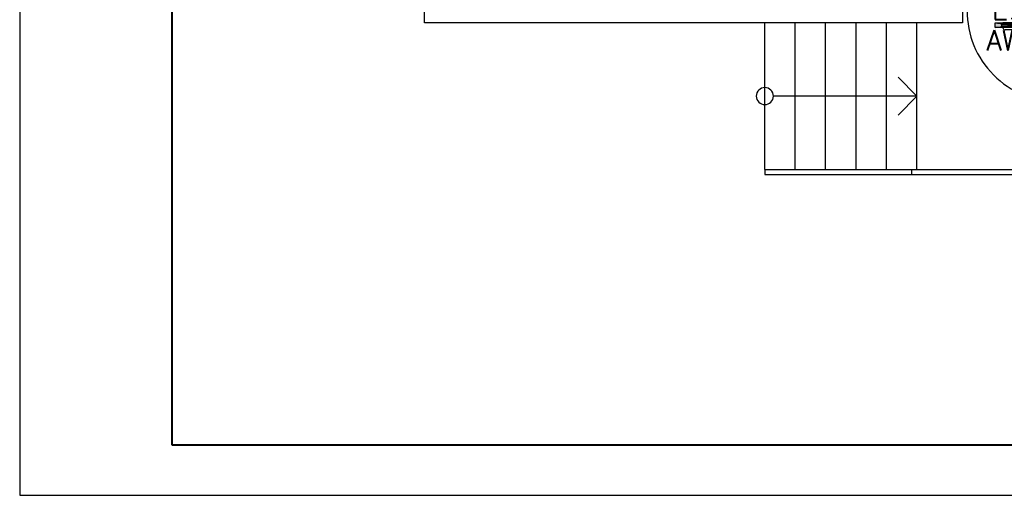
# Model space of a CAD drawing. Header units: millimetres. Extents: x 22250 to 51280, y -5012 to 7692.
# Tile 63 of 182: x 37491 to 38463, y 1531 to 2001. Entities that reach past the tile are written whole.
import ezdxf
from ezdxf.enums import TextEntityAlignment as Align

# ---------------------------------------------------------------- set-up
doc = ezdxf.new("R2010")
doc.units = ezdxf.units.MM
for name, color, linetype in [('_BI_OSW_OPIS', 140, 'Continuous'), ('_BI_OSW_OPRAWY', 140, 'Continuous'), ('AA OPISY', 40, 'Continuous'), ('E_podklad', 252, 'Continuous')]:
    doc.layers.add(name, color=color, linetype=linetype)
doc.styles.add('romans', font='romans.shx')

# ---------------------------------------------------------------- blocks, each defined once
blk = doc.blocks.new('*U222')
at = {"layer": 'AA OPISY'}
for q in [(-13.53, 18.82), (-136.57, 0), (-13.53, -18.82)]:
    blk.add_line((5, 0), q, dxfattribs=at)
blk.add_circle((-145, 0), 8.43, dxfattribs=at)
blk = doc.blocks.new('*U967')
blk.add_lwpolyline([(-71, 0), (0, 0), (0, 42), (-71, 42)], close=True)
at = {"lineweight": 40}
blk.add_lwpolyline([(-68, 1), (-1, 1), (-1, 41), (-68, 41)], close=True, dxfattribs=at)
blk = doc.blocks.new('AW2')
at = {"layer": '_BI_OSW_OPRAWY'}
h = blk.add_hatch(color=1, dxfattribs=at)
h.paths.add_polyline_path([(17.7, 0), (17.7, 4.85), (0, 2.425)])
h.paths.add_polyline_path([(0, 2.425), (-17.7, 4.85), (-17.7, 0)])
for p, q in [((-17.7, 0), (17.7, 4.85)), ((-17.7, 4.85), (17.7, 0))]:
    blk.add_line(p, q, dxfattribs=at)
blk.add_lwpolyline([(-17.7, 4.85), (17.7, 4.85), (17.7, 0), (-17.7, 0), (-17.7, 4.85)], dxfattribs=at)
at = {"layer": '_BI_OSW_OPIS', "color": 1, "style": 'romans'}
blk.add_attdef('AW2', text='', height=20, dxfattribs=at).set_placement((0, 7.85), align=Align.CENTER)
blk = doc.blocks.new('E.1_K')
at = {"layer": '_BI_OSW_OPRAWY'}
for p, q in [((-11, 3.4), (-11, 1.7)), ((-11, 3.4), (11, 3.4)), ((-11, 1.7), (11, 1.7)), ((-10, 3.4), (-10, 5.1)), ((-10, 0), (-10, 1.7)), ((-10, 0), (10, 0)), ((-8, 7.1), (8, 7.1)), ((10, 3.4), (10, 5.1)), ((10, 0), (10, 1.7)), ((11, 3.4), (11, 1.7))]:
    blk.add_line(p, q, dxfattribs=at)
for centre, start, end in [((-8, 5.1), 90, 180), ((8, 5.1), 0, 90)]:
    blk.add_arc(centre, 2, start, end, dxfattribs=at)
at = {"layer": '_BI_OSW_OPIS', "style": 'romans'}
blk.add_attdef('E.1', text='', height=20, dxfattribs=at).set_placement((0, 10.1), align=Align.CENTER)

msp = doc.modelspace()

# ---------------------------------------------------------------- linework, layer by layer
at = {"layer": 'E_podklad', "ltscale": 2}
for p, q in [((38421.73, 2010.13), (38421.73, 1998.13)), ((38226.73, 1853.13), (38226.73, 1998.13)), ((38256.73, 1853.13), (38256.73, 1998.13)), ((38286.73, 1853.13), (38286.73, 1998.13)), ((38316.73, 1853.13), (38316.73, 1998.13)), ((38346.73, 1853.13), (38346.73, 1998.13)), ((38376.73, 1853.13), (38376.73, 1998.13)), ((38226.73, 1853.13), (38226.73, 1848.13)), ((38226.73, 1853.13), (38584.73, 1853.13)), ((38226.73, 1848.13), (38584.73, 1848.13)), ((38371.34, 1853.13), (38371.34, 1848.13))]:
    msp.add_line(p, q, dxfattribs=at)
msp.add_lwpolyline([(38421.73, 1998.13), (37890.73, 1998.13), (37890.73, 2077.13)], dxfattribs=at)
at = {"layer": 'E_podklad', "color": 144, "true_color": 0x007cb0}
msp.add_arc((38515.79, 2009.58), 89.43, 179.64515, 270.00111, dxfattribs=at)

# ---------------------------------------------------------------- block references
at = {"xscale": 50, "yscale": 50, "zscale": 50}
msp.add_blockref('*U967', (41041.35, 1531.14), dxfattribs=at)
at = {"layer": '_BI_OSW_OPRAWY'}
ref = msp.add_blockref('E.1_K', (38471.75, 1998.13), dxfattribs=dict(at, rotation=180))
ref.add_attrib('E.1', 'E.1', dxfattribs={"layer": '_BI_OSW_OPIS', "height": 20, "style": 'romans'}).set_placement((38471.75, 2001.18), align=Align.CENTER)
ref = msp.add_blockref('AW2', (38471.75, 1993.28), dxfattribs=at)
ref.add_attrib('AW2', 'AW2', dxfattribs={"layer": '_BI_OSW_OPIS', "color": 1, "height": 20, "style": 'romans'}).set_placement((38471.75, 1970.77), align=Align.CENTER)
at = {"layer": 'E_podklad', "transparency": 33554559, "xscale": -1, "rotation": 180}
msp.add_blockref('*U222', (38371.73, 1925.63), dxfattribs=at)

doc.saveas('drawing.dxf')
